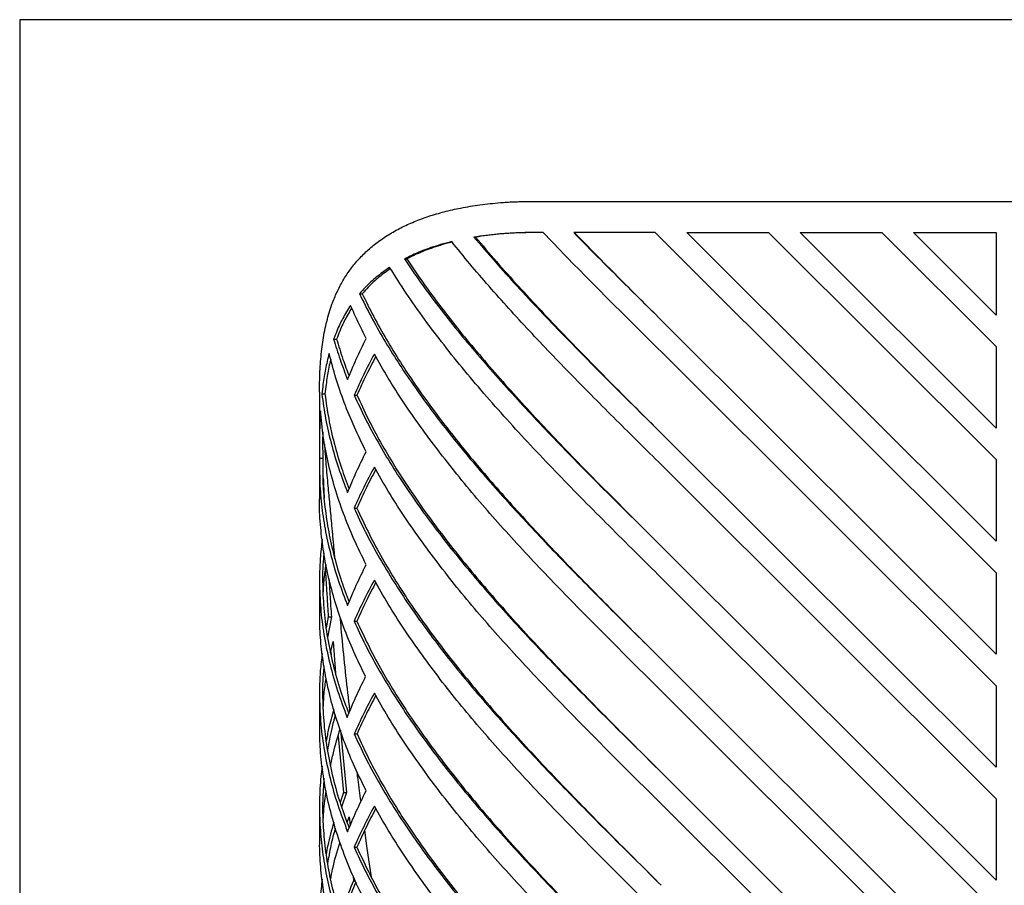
# Model space of a CAD drawing. Header units: millimetres. Extents: x 18 to 3605, y 16 to 2526.
# Tile 6 of 18: x 18 to 649, y 1972 to 2526. Entities that reach past the tile are written whole.
import ezdxf

# ---------------------------------------------------------------- set-up
doc = ezdxf.new("R2010")
doc.units = ezdxf.units.MM
doc.header["$LTSCALE"] = 9
doc.layers.add('SCHIZZI', color=9, linetype='Continuous')

msp = doc.modelspace()

# ---------------------------------------------------------------- linework, layer by layer
for p, q in [((429.49, 2410.14), (879.76, 2410.14)), ((309.39, 2387.24), (310.49, 2387.24)), ((425.59, 2390.13), (373.37, 2390.13)), ((429.49, 2386.28), (425.59, 2390.13)), ((429.49, 2386.28), (644.07, 2172.33)), ((445.87, 2390.13), (498.23, 2390.13)), ((644.07, 2192.56), (445.87, 2390.13)), ((498.23, 2390.13), (644.07, 2244.72)), ((518.49, 2390.13), (570.84, 2390.13)), ((644.07, 2264.95), (518.49, 2390.13)), ((570.84, 2390.13), (644.07, 2317.11)), ((591.12, 2390.13), (644.07, 2390.13)), ((644.07, 2337.33), (591.12, 2390.13)), ((644.07, 2390.13), (644.07, 2337.33)), ((264.86, 2373.31), (266.36, 2373.31)), ((236.12, 2350.99), (237.88, 2350.99)), ((644.07, 2120.17), (429.49, 2334.08)), ((219.54, 2321.89), (221.46, 2321.89)), ((644.07, 2317.11), (644.07, 2264.95)), ((429.49, 2313.9), (644.07, 2099.94)), ((210.49, 2287.97), (210.49, 2254.95)), ((211.96, 2286.79), (213.95, 2286.79)), ((232.7, 2286.03), (234.5, 2286.03)), ((644.07, 2047.78), (429.49, 2261.69)), ((210.57, 2245.68), (212.57, 2245.68)), ((429.49, 2241.52), (644.07, 2027.55)), ((644.07, 2244.72), (644.07, 2192.56)), ((210.49, 2239.53), (210.49, 2219.42)), ((212.8, 2228.66), (212.92, 2233.16)), ((232.66, 2213.74), (234.45, 2213.74)), ((644.07, 1975.39), (429.49, 2189.3)), ((644.07, 2172.33), (644.07, 2120.17)), ((210.49, 2167.48), (210.49, 2147.03)), ((429.49, 2169.12), (644.07, 1955.17)), ((216.13, 2143.96), (214.8, 2136.93)), ((218.08, 2143.96), (215.61, 2130.77)), ((216.13, 2143.96), (218.08, 2143.96)), ((232.66, 2141.35), (234.45, 2141.35)), ((217.62, 2121.06), (219.13, 2128.33)), ((219.13, 2128.33), (220.75, 2108.09)), ((217.73, 2121.62), (217.88, 2119.81)), ((644.07, 1903), (429.49, 2116.91)), ((429.49, 2096.73), (644.07, 1882.78)), ((644.07, 2099.94), (644.07, 2047.78)), ((210.49, 2094.75), (210.49, 2074.64)), ((229.98, 2083.77), (229.92, 2084.24)), ((223.83, 2071.47), (227.75, 2031.59)), ((222.34, 2067.34), (225.89, 2031.59)), ((232.72, 2069.11), (234.52, 2069.11)), ((644.07, 1830.62), (429.49, 2044.52)), ((225.89, 2031.59), (223.7, 2025.06)), ((227.75, 2031.59), (224.63, 2022.2)), ((225.89, 2031.59), (227.75, 2031.59)), ((644.07, 2027.55), (644.07, 1975.39)), ((210.49, 2022.36), (210.49, 2002.25)), ((429.49, 2024.34), (644.07, 1810.39)), ((228.18, 2012.37), (229.42, 2015.91)), ((229.42, 2015.91), (230.08, 2010.21)), ((241.13, 1995.61), (239.54, 2007.53)), ((232.66, 1996.57), (234.45, 1996.57)), ((243.72, 1977.42), (241.13, 1995.61)), ((231.96, 1978.1), (232.32, 1975)), ((232.32, 1975), (233.36, 1975))]:
    msp.add_line(p, q)
for points, knots in [([(210.56, 2287.97), (210.55, 2290.7), (210.52, 2298.04), (211.19, 2309.27), (212.64, 2321.68), (214.98, 2333.38), (218.03, 2343.46), (221.58, 2352.09), (225.41, 2359.41), (229.88, 2366.25), (235.02, 2372.62), (240.84, 2378.51), (247.37, 2383.92), (254.62, 2388.86), (262.58, 2393.31), (271.21, 2397.26), (280.48, 2400.68), (290.37, 2403.59), (301.26, 2406.06), (313.23, 2408.04), (323.29, 2409.11), (330.54, 2409.63), (334.5, 2409.85), (338.46, 2409.99), (342.77, 2410.08), (345.96, 2410.12), (347.71, 2410.14)], [0, 0, 0, 0, 0.035758, 0.095826, 0.155802, 0.215858, 0.276166, 0.321572, 0.366777, 0.411851, 0.456866, 0.501895, 0.54701, 0.592283, 0.637785, 0.683075, 0.728301, 0.773535, 0.818848, 0.869533, 0.920617, 0.936672, 0.952267, 0.96522, 0.980889, 1, 1, 1, 1]), ([(353.9, 2390.14), (351.22, 2390.16), (345.94, 2390.21), (338.29, 2390.03), (331.12, 2389.69), (324.08, 2389.11), (316.86, 2388.31), (311.96, 2387.61), (309.39, 2387.24)], [0, 0, 0, 0, 0.171866, 0.338508, 0.500019, 0.649242, 0.815876, 1, 1, 1, 1]), ([(346.55, 2390.16), (344.05, 2390.12), (339.09, 2390.04), (332.02, 2389.68), (325.04, 2389.11), (317.89, 2388.3), (313.03, 2387.61), (310.49, 2387.24)], [0, 0, 0, 0, 0.19906, 0.39461, 0.575285, 0.77705, 1, 1, 1, 1]), ([(295.18, 2384.37), (292.79, 2383.74), (288.25, 2382.53), (282.1, 2380.61), (276.41, 2378.55), (270.68, 2376.13), (266.89, 2374.3), (264.86, 2373.31)], [0, 0, 0, 0, 0.216597, 0.411089, 0.585507, 0.778168, 1, 1, 1, 1]), ([(295.4, 2384.09), (293.37, 2383.55), (289.22, 2382.44), (283.44, 2380.61), (277.81, 2378.55), (272.13, 2376.13), (268.37, 2374.3), (266.36, 2373.31)], [0, 0, 0, 0, 0.19168, 0.392319, 0.572271, 0.771073, 1, 1, 1, 1]), ([(429.49, 2241.52), (424.67, 2246.28), (415.03, 2255.81), (400.63, 2270.09), (386.36, 2284.37), (372.28, 2298.66), (358.45, 2312.94), (344.93, 2327.23), (331.77, 2341.51), (319.05, 2355.8), (306.77, 2370.08), (299.04, 2379.61), (295.18, 2384.37)], [0, 0, 0, 0, 0.1, 0.2, 0.3, 0.4, 0.5, 0.6, 0.7, 0.8, 0.9, 1, 1, 1, 1]), ([(255.44, 2367.85), (253.9, 2366.8), (250.92, 2364.77), (246.95, 2361.67), (243.3, 2358.51), (239.7, 2354.97), (237.37, 2352.39), (236.12, 2350.99)], [0, 0, 0, 0, 0.210367, 0.40696, 0.583235, 0.774732, 1, 1, 1, 1]), ([(255.94, 2367.08), (254.78, 2366.28), (252.2, 2364.5), (248.61, 2361.67), (245, 2358.51), (241.43, 2354.97), (239.13, 2352.39), (237.88, 2350.99)], [0, 0, 0, 0, 0.168028, 0.375105, 0.560814, 0.762598, 1, 1, 1, 1]), ([(230.43, 2343.54), (229.52, 2342.15), (227.75, 2339.44), (225.46, 2335.39), (223.41, 2331.32), (221.43, 2326.85), (220.2, 2323.64), (219.54, 2321.89)], [0, 0, 0, 0, 0.207362, 0.404969, 0.582095, 0.773006, 1, 1, 1, 1]), ([(231.18, 2341.85), (230.64, 2341.02), (229.26, 2338.87), (227.33, 2335.39), (225.29, 2331.32), (223.33, 2326.85), (222.11, 2323.64), (221.46, 2321.89)], [0, 0, 0, 0, 0.135018, 0.350592, 0.543863, 0.752222, 1, 1, 1, 1]), ([(221.46, 2321.89), (222.74, 2317.58), (225.09, 2309.72), (228.1, 2301.86), (229.46, 2298.32)], [0, 0, 0, 0, 0.548821, 1, 1, 1, 1]), ([(216.65, 2312.75), (216.21, 2311.06), (215.35, 2307.74), (214.31, 2302.83), (213.43, 2297.94), (212.64, 2292.64), (212.2, 2288.85), (211.96, 2286.79)], [0, 0, 0, 0, 0.206263, 0.404239, 0.58168, 0.77238, 1, 1, 1, 1]), ([(246.51, 2310.8), (244.48, 2306.93), (240.15, 2298.67), (236.46, 2290.41), (234.5, 2286.03)], [0, 0, 0, 0, 0.468954, 1, 1, 1, 1]), ([(217.67, 2309.03), (217.55, 2308.57), (217.03, 2306.48), (216.28, 2302.82), (215.4, 2297.94), (214.62, 2292.64), (214.18, 2288.85), (213.95, 2286.79)], [0, 0, 0, 0, 0.065601, 0.298585, 0.507446, 0.731968, 1, 1, 1, 1]), ([(213.95, 2286.79), (214.67, 2281.53), (216.11, 2271), (219.75, 2255.21), (224.08, 2240.19), (227.77, 2230.43), (229.47, 2225.94)], [0, 0, 0, 0, 0.259533, 0.519066, 0.778599, 1, 1, 1, 1]), ([(211.07, 2275.98), (210.92, 2273.12), (210.64, 2267.58), (210.51, 2260.83), (210.48, 2256.05), (210.49, 2252.98), (210.51, 2249.57), (210.55, 2247.07), (210.57, 2245.68)], [0, 0, 0, 0, 0.293356, 0.569054, 0.672607, 0.761112, 0.867014, 1, 1, 1, 1]), ([(212.58, 2262.57), (212.55, 2261.41), (212.49, 2259.21), (212.48, 2256.05), (212.49, 2252.98), (212.51, 2249.57), (212.55, 2247.07), (212.57, 2245.68)], [0, 0, 0, 0, 0.21256, 0.4017436, 0.563457, 0.7569757, 1, 1, 1, 1]), ([(220.42, 2181.06), (220.4, 2181.22), (220.29, 2182.47), (220.08, 2184.91), (219.76, 2188.5), (219.4, 2192.33), (219.03, 2196.28), (218.66, 2200.22), (218.03, 2206.88), (217.14, 2216.19), (215.96, 2228.75), (214.8, 2241.66), (214.15, 2250.39), (213.83, 2254.69)], [0, 0, 0, 0, 0.00622, 0.048125, 0.0949, 0.14566, 0.198009, 0.250138, 0.301423, 0.462329, 0.623255, 0.814776, 1, 1, 1, 1]), ([(212.57, 2245.68), (212.53, 2240.43), (212.46, 2229.94), (213.8, 2214.2), (216.19, 2198.46), (219.76, 2182.72), (224.11, 2167.75), (227.78, 2158.03), (229.47, 2153.55)], [0, 0, 0, 0, 0.170863, 0.341727, 0.51259, 0.683454, 0.854317, 1, 1, 1, 1]), ([(246.5, 2238.41), (244.47, 2234.56), (240.12, 2226.33), (236.42, 2218.11), (234.45, 2213.74)], [0, 0, 0, 0, 0.468946, 1, 1, 1, 1]), ([(212.92, 2233.16), (213.01, 2230.8), (213.18, 2226.51), (213.39, 2222.13), (213.49, 2220.16)], [0, 0, 0, 0, 0.548785, 1, 1, 1, 1]), ([(240.02, 2105.76), (237.42, 2111.07), (232.23, 2121.69), (225.78, 2137.61), (220.37, 2153.54), (216.11, 2169.46), (212.97, 2185.38), (211.13, 2201.31), (210.35, 2212.65), (210.53, 2218.69), (210.56, 2219.42)], [0, 0, 0, 0, 0.140112, 0.280225, 0.420337, 0.56045, 0.700562, 0.840675, 0.980787, 1, 1, 1, 1]), ([(212.2, 2193.49), (211.73, 2189.48), (210.58, 2179.82), (210.31, 2164.5), (211.18, 2147.54), (213.44, 2130.58), (217.03, 2113.62), (221.84, 2096.66), (226.11, 2085.35), (228.25, 2079.7)], [0, 0, 0, 0, 0.105733, 0.254778, 0.403822, 0.552867, 0.701911, 0.850956, 1, 1, 1, 1]), ([(213.29, 2184.86), (213.17, 2183.73), (212.42, 2176.94), (212.36, 2164.5), (213.17, 2147.54), (215.41, 2130.58), (218.97, 2113.62), (223.5, 2097.44), (227.43, 2086.92), (229.25, 2082.05)], [0, 0, 0, 0, 0.033084, 0.198039, 0.362993, 0.527948, 0.692902, 0.857856, 1, 1, 1, 1]), ([(212.86, 2157.79), (213.03, 2161.38), (213.32, 2167.92), (214.31, 2174.46), (214.75, 2177.4)], [0, 0, 0, 0, 0.54909, 1, 1, 1, 1]), ([(214.23, 2173.57), (214.28, 2172.86), (214.43, 2170.43), (214.68, 2166.52), (214.98, 2161.66), (215.31, 2156.55), (215.69, 2150.59), (215.97, 2146.28), (216.13, 2143.96)], [0, 0, 0, 0, 0.072035, 0.248025, 0.398567, 0.565122, 0.765598, 1, 1, 1, 1]), ([(216.5, 2168.71), (216.55, 2167.89), (216.69, 2165.6), (216.94, 2161.66), (217.26, 2156.55), (217.64, 2150.59), (217.92, 2146.28), (218.08, 2143.96)], [0, 0, 0, 0, 0.09923, 0.279548, 0.479057, 0.719206, 1, 1, 1, 1]), ([(246.5, 2166.02), (244.47, 2162.17), (240.12, 2153.94), (236.42, 2145.72), (234.45, 2141.35)], [0, 0, 0, 0, 0.468946, 1, 1, 1, 1]), ([(240.37, 2032.67), (237.89, 2037.7), (232.93, 2047.77), (226.69, 2062.87), (221.38, 2077.96), (217.09, 2093.06), (213.83, 2108.16), (211.66, 2123.26), (210.55, 2136.22), (210.6, 2144.14), (210.62, 2147.03)], [0, 0, 0, 0, 0.1320297, 0.2640594, 0.3960892, 0.5281189, 0.6601486, 0.7921783, 0.924208, 1, 1, 1, 1]), ([(229.92, 2084.24), (228.25, 2098.97), (225.97, 2118.95), (224.2, 2138.92), (223.74, 2144.16)], [0, 0, 0, 0, 0.737538, 1, 1, 1, 1]), ([(212.2, 2120.56), (211.75, 2116.9), (210.6, 2107.51), (210.3, 2092.39), (211.14, 2075.21), (213.41, 2058.02), (217.04, 2040.83), (221.94, 2023.65), (226.3, 2012.19), (228.48, 2006.46)], [0, 0, 0, 0, 0.096184, 0.24682, 0.397456, 0.548092, 0.698728, 0.849364, 1, 1, 1, 1]), ([(213.34, 2112.76), (213.22, 2111.7), (212.45, 2104.91), (212.35, 2092.39), (213.12, 2075.21), (215.38, 2058.02), (218.99, 2040.83), (223.59, 2024.42), (227.61, 2013.74), (229.47, 2008.79)], [0, 0, 0, 0, 0.030524, 0.195837, 0.36115, 0.526463, 0.691776, 0.857089, 1, 1, 1, 1]), ([(212.88, 2084.81), (213, 2088.11), (213.23, 2094.77), (214.24, 2101.42), (214.74, 2104.77)], [0, 0, 0, 0, 0.496606, 1, 1, 1, 1]), ([(246.5, 2093.64), (244.48, 2089.8), (240.16, 2081.63), (236.47, 2073.45), (234.52, 2069.11)], [0, 0, 0, 0, 0.468767, 1, 1, 1, 1]), ([(219.62, 2084.76), (218.44, 2080.67), (216.49, 2073.92), (215.25, 2067.16), (214.76, 2064.5)], [0, 0, 0, 0, 0.6059681, 1, 1, 1, 1]), ([(220.61, 2081.27), (219.8, 2078.34), (217.68, 2070.74), (216.36, 2063.15), (215.55, 2058.48)], [0, 0, 0, 0, 0.385432, 1, 1, 1, 1]), ([(240.37, 1960.28), (237.62, 1965.88), (232.13, 1977.08), (225.37, 1993.89), (219.77, 2010.69), (215.44, 2027.5), (212.44, 2044.3), (210.72, 2060.02), (210.63, 2070.13), (210.59, 2074.64)], [0, 0, 0, 0, 0.146946, 0.293891, 0.440837, 0.587782, 0.734728, 0.881673, 1, 1, 1, 1]), ([(217.57, 2048.59), (218.14, 2051.36), (219.75, 2059.25), (222.18, 2067.15), (223.75, 2072.27)], [0, 0, 0, 0, 0.351308, 1, 1, 1, 1]), ([(212.21, 2048.45), (211.91, 2046.21), (210.91, 2038.84), (210.38, 2026.35), (210.59, 2010.97), (211.98, 1995.59), (214.45, 1980.21), (218.02, 1964.83), (222.59, 1949.45), (226.51, 1939.2), (228.48, 1934.07)], [0, 0, 0, 0, 0.0587516, 0.1932157, 0.3276797, 0.4621438, 0.5966078, 0.7310719, 0.8655359, 1, 1, 1, 1]), ([(237.09, 2025.83), (236.43, 2030.53), (235.56, 2036.79), (234.82, 2043.06), (234.64, 2044.62)], [0, 0, 0, 0, 0.750009, 1, 1, 1, 1]), ([(213.3, 2040.64), (212.97, 2035.87), (212.29, 2025.98), (212.62, 2010.97), (213.96, 1995.59), (216.41, 1980.21), (219.96, 1964.83), (224.23, 1950.22), (227.82, 1940.74), (229.47, 1936.39)], [0, 0, 0, 0, 0.137095, 0.284618, 0.43214, 0.579663, 0.727185, 0.874708, 1, 1, 1, 1]), ([(212.76, 2012.26), (213, 2016.9), (213.35, 2023.68), (214.41, 2030.45), (214.75, 2032.59)], [0, 0, 0, 0, 0.684547, 1, 1, 1, 1]), ([(246.5, 2021.25), (244.47, 2017.39), (240.12, 2009.17), (236.42, 2000.94), (234.45, 1996.57)], [0, 0, 0, 0, 0.468948, 1, 1, 1, 1]), ([(219.58, 2012.26), (218.17, 2007.38), (216.22, 2000.59), (215.06, 1993.8), (214.73, 1991.9)], [0, 0, 0, 0, 0.71966, 1, 1, 1, 1]), ([(220.61, 2008.81), (219.58, 2005.07), (217.49, 1997.51), (216.27, 1989.95), (215.65, 1986.12)], [0, 0, 0, 0, 0.493823, 1, 1, 1, 1]), ([(240.37, 1887.89), (237.85, 1893.01), (232.81, 1903.25), (226.49, 1918.62), (221.12, 1933.99), (216.82, 1949.35), (213.58, 1964.72), (211.49, 1980.08), (210.49, 1992.59), (210.59, 1999.98), (210.62, 2002.25)], [0, 0, 0, 0, 0.134353, 0.268706, 0.403058, 0.537411, 0.671764, 0.806117, 0.94047, 1, 1, 1, 1]), ([(217.55, 1976.01), (217.98, 1978.18), (219.51, 1985.91), (221.62, 1993.77), (223.63, 1999.46), (223.67, 1999.59)], [0, 0, 0, 0, 0.27549, 0.983933, 1, 1, 1, 1]), ([(212.2, 1976), (211.72, 1971.88), (210.56, 1962.09), (210.32, 1946.63), (211.22, 1929.64), (213.51, 1912.65), (217.15, 1895.66), (222.01, 1878.67), (226.32, 1867.35), (228.48, 1861.68)], [0, 0, 0, 0, 0.108297, 0.256914, 0.405531, 0.554148, 0.702766, 0.851383, 1, 1, 1, 1]), ([(232.32, 1975), (230.1, 1969.84), (226.9, 1962.43), (224.45, 1955.02), (223.71, 1952.76)], [0, 0, 0, 0, 0.695881, 1, 1, 1, 1]), ([(233.78, 1974.14), (231.71, 1969.27), (228.27, 1961.16), (225.64, 1953.05), (224.59, 1949.81)], [0, 0, 0, 0, 0.600508, 1, 1, 1, 1])]:
    msp.add_open_spline(points, degree=3, knots=knots)
for points in [[(347.71, 2410.14), (352.94, 2410.14), (363.39, 2410.14), (379.6, 2410.14), (396.06, 2410.14), (412.72, 2410.14), (423.9, 2410.14), (429.49, 2410.14)], [(309.39, 2387.24), (313.88, 2382.01), (322.86, 2371.55), (337.06, 2355.85), (351.7, 2340.16), (366.76, 2324.47), (382.15, 2308.77), (397.79, 2293.08), (413.6, 2277.38), (424.19, 2266.92), (429.49, 2261.69)], [(310.49, 2387.24), (314.94, 2382.01), (323.83, 2371.55), (337.9, 2355.85), (352.41, 2340.16), (367.34, 2324.47), (382.58, 2308.77), (398.08, 2293.08), (413.74, 2277.38), (424.24, 2266.92), (429.49, 2261.69)], [(429.49, 2313.9), (424.34, 2318.98), (414.05, 2329.14), (398.69, 2344.39), (383.49, 2359.64), (368.5, 2374.89), (358.77, 2385.05), (353.9, 2390.14)], [(373.37, 2390.13), (377.96, 2385.46), (387.15, 2376.12), (401.17, 2362.11), (415.3, 2348.09), (424.76, 2338.75), (429.49, 2334.08)], [(373.88, 2390.13), (378.43, 2385.46), (387.54, 2376.12), (401.43, 2362.11), (415.43, 2348.09), (424.8, 2338.75), (429.49, 2334.08)], [(264.86, 2373.31), (268.35, 2368.2), (275.33, 2357.98), (286.81, 2342.65), (298.94, 2327.31), (311.74, 2311.98), (325.13, 2296.64), (339.04, 2281.31), (353.41, 2265.97), (368.16, 2250.64), (383.22, 2235.3), (398.51, 2219.97), (413.96, 2204.63), (424.31, 2194.41), (429.49, 2189.3)], [(266.36, 2373.31), (269.82, 2368.2), (276.74, 2357.98), (288.11, 2342.65), (300.13, 2327.31), (312.81, 2311.98), (326.08, 2296.64), (339.87, 2281.31), (354.11, 2265.97), (368.72, 2250.64), (383.64, 2235.3), (398.8, 2219.97), (414.1, 2204.63), (424.36, 2194.41), (429.49, 2189.3)], [(429.49, 2169.12), (423.9, 2174.64), (412.72, 2185.68), (396.06, 2202.24), (379.59, 2218.8), (363.41, 2235.36), (347.62, 2251.92), (332.31, 2268.49), (317.57, 2285.05), (303.48, 2301.61), (290.13, 2318.17), (277.61, 2334.73), (265.91, 2351.29), (258.93, 2362.33), (255.44, 2367.85)], [(236.12, 2350.99), (238.52, 2346.12), (243.32, 2336.36), (251.62, 2321.73), (260.67, 2307.1), (270.5, 2292.47), (281.06, 2277.84), (292.3, 2263.21), (304.16, 2248.58), (316.6, 2233.95), (329.56, 2219.32), (342.97, 2204.69), (356.77, 2190.06), (370.91, 2175.43), (385.32, 2160.8), (399.93, 2146.17), (414.67, 2131.54), (424.55, 2121.79), (429.49, 2116.91)], [(237.88, 2350.99), (240.26, 2346.12), (245.02, 2336.36), (253.25, 2321.73), (262.21, 2307.1), (271.96, 2292.47), (282.42, 2277.84), (293.55, 2263.21), (305.31, 2248.58), (317.63, 2233.95), (330.47, 2219.32), (343.76, 2204.69), (357.44, 2190.06), (371.45, 2175.43), (385.72, 2160.8), (400.2, 2146.17), (414.81, 2131.54), (424.59, 2121.79), (429.49, 2116.91)], [(240.37, 2322.22), (238.6, 2325.77), (235.05, 2332.88), (231.97, 2339.99), (230.43, 2343.54)], [(228.48, 2296.01), (230.28, 2300.38), (233.89, 2309.12), (238.21, 2317.85), (240.37, 2322.22)], [(219.54, 2321.89), (220.84, 2317.58), (223.46, 2308.95), (226.8, 2300.33), (228.48, 2296.01)], [(240.37, 2249.83), (237.79, 2255.07), (232.63, 2265.56), (226.21, 2281.29), (220.72, 2297.02), (218.01, 2307.5), (216.65, 2312.75)], [(245.62, 2312.34), (243.29, 2307.95), (238.64, 2299.18), (234.68, 2290.41), (232.7, 2286.03)], [(429.49, 2096.73), (424.29, 2101.86), (413.9, 2112.13), (398.39, 2127.53), (383.04, 2142.93), (367.92, 2158.33), (353.11, 2173.73), (338.7, 2189.13), (324.74, 2204.53), (311.31, 2219.93), (298.48, 2235.33), (286.31, 2250.73), (274.87, 2266.13), (264.23, 2281.53), (254.35, 2296.93), (248.53, 2307.2), (245.62, 2312.34)], [(211.96, 2286.79), (212.69, 2281.53), (214.15, 2271), (217.81, 2255.21), (222.44, 2239.41), (226.46, 2228.89), (228.48, 2223.62)], [(232.7, 2286.03), (235.03, 2281), (239.69, 2270.94), (247.85, 2255.84), (256.83, 2240.75), (266.67, 2225.65), (277.29, 2210.56), (288.66, 2195.47), (300.71, 2180.37), (313.39, 2165.28), (326.63, 2150.18), (340.38, 2135.09), (354.56, 2119.99), (369.1, 2104.9), (383.94, 2089.81), (399, 2074.71), (414.2, 2059.62), (424.39, 2049.56), (429.49, 2044.52)], [(234.5, 2286.03), (236.81, 2281), (241.42, 2270.94), (249.51, 2255.84), (258.4, 2240.75), (268.15, 2225.65), (278.68, 2210.56), (289.94, 2195.47), (301.89, 2180.37), (314.45, 2165.28), (327.57, 2150.18), (341.19, 2135.09), (355.24, 2119.99), (369.65, 2104.9), (384.35, 2089.81), (399.28, 2074.71), (414.34, 2059.62), (424.44, 2049.56), (429.49, 2044.52)], [(240.37, 2177.44), (237.68, 2182.92), (232.31, 2193.86), (225.67, 2210.29), (220.12, 2226.71), (215.82, 2243.13), (212.65, 2259.55), (211.6, 2270.5), (211.07, 2275.98)], [(228.48, 2223.62), (230.28, 2227.99), (233.89, 2236.73), (238.21, 2245.46), (240.37, 2249.83)], [(210.57, 2245.68), (210.53, 2240.43), (210.46, 2229.94), (211.81, 2214.2), (214.22, 2198.46), (217.82, 2182.72), (222.46, 2166.98), (226.47, 2156.48), (228.48, 2151.23)], [(245.62, 2239.95), (243.28, 2235.58), (238.62, 2226.84), (234.64, 2218.11), (232.66, 2213.74)], [(429.49, 2024.34), (424.29, 2029.47), (413.9, 2039.74), (398.39, 2055.14), (383.04, 2070.54), (367.92, 2085.94), (353.11, 2101.34), (338.7, 2116.74), (324.74, 2132.14), (311.31, 2147.54), (298.48, 2162.94), (286.31, 2178.34), (274.87, 2193.75), (264.23, 2209.15), (254.35, 2224.55), (248.53, 2234.81), (245.62, 2239.95)], [(232.66, 2213.74), (234.98, 2208.71), (239.64, 2198.64), (247.8, 2183.54), (256.78, 2168.44), (266.61, 2153.34), (277.24, 2138.24), (288.61, 2123.14), (300.66, 2108.04), (313.35, 2092.94), (326.59, 2077.84), (340.34, 2062.74), (354.53, 2047.64), (369.08, 2032.54), (383.92, 2017.44), (398.98, 2002.33), (414.2, 1987.23), (424.39, 1977.17), (429.49, 1972.13)], [(234.45, 2213.74), (236.76, 2208.71), (241.37, 2198.64), (249.46, 2183.54), (258.35, 2168.44), (268.1, 2153.34), (278.63, 2138.24), (289.9, 2123.14), (301.84, 2108.04), (314.41, 2092.94), (327.53, 2077.84), (341.16, 2062.74), (355.21, 2047.64), (369.63, 2032.54), (384.34, 2017.44), (399.26, 2002.33), (414.34, 1987.23), (424.44, 1977.17), (429.49, 1972.13)], [(228.48, 2151.23), (230.28, 2155.6), (233.89, 2164.34), (238.21, 2173.07), (240.37, 2177.44)], [(245.62, 2167.56), (243.28, 2163.19), (238.62, 2154.45), (234.64, 2145.72), (232.66, 2141.35)], [(429.49, 1951.95), (424.29, 1957.09), (413.9, 1967.35), (398.39, 1982.75), (383.04, 1998.15), (367.92, 2013.55), (353.11, 2028.95), (338.7, 2044.35), (324.74, 2059.75), (311.31, 2075.16), (298.48, 2090.56), (286.31, 2105.96), (274.87, 2121.36), (264.23, 2136.76), (254.35, 2152.16), (248.53, 2162.42), (245.62, 2167.56)], [(232.66, 2141.35), (234.98, 2136.32), (239.64, 2126.25), (247.8, 2111.15), (256.78, 2096.05), (266.61, 2080.95), (277.24, 2065.85), (288.61, 2050.75), (300.66, 2035.65), (313.35, 2020.55), (326.59, 2005.45), (340.34, 1990.35), (354.53, 1975.25), (369.08, 1960.15), (383.92, 1945.05), (398.98, 1929.95), (414.2, 1914.85), (424.39, 1904.78), (429.49, 1899.75)], [(234.45, 2141.35), (236.76, 2136.32), (241.37, 2126.25), (249.46, 2111.15), (258.35, 2096.05), (268.1, 2080.95), (278.63, 2065.85), (289.9, 2050.75), (301.84, 2035.65), (314.41, 2020.55), (327.53, 2005.45), (341.16, 1990.35), (355.21, 1975.25), (369.63, 1960.15), (384.34, 1945.05), (399.26, 1929.95), (414.34, 1914.85), (424.44, 1904.78), (429.49, 1899.75)], [(228.25, 2079.7), (230.04, 2084.04), (233.61, 2092.73), (237.88, 2101.42), (240.02, 2105.76)], [(245.62, 2095.17), (243.3, 2090.83), (238.66, 2082.14), (234.7, 2073.45), (232.72, 2069.11)], [(429.49, 1879.57), (424.29, 1884.7), (413.9, 1894.97), (398.39, 1910.37), (383.04, 1925.77), (367.92, 1941.17), (353.11, 1956.57), (338.7, 1971.97), (324.74, 1987.37), (311.31, 2002.77), (298.48, 2018.17), (286.31, 2033.57), (274.87, 2048.97), (264.23, 2064.37), (254.35, 2079.77), (248.53, 2090.04), (245.62, 2095.17)], [(232.72, 2069.11), (235.05, 2064.07), (239.71, 2054.01), (247.87, 2038.91), (256.85, 2023.8), (266.69, 2008.7), (277.31, 1993.6), (288.68, 1978.5), (300.73, 1963.4), (313.41, 1948.3), (326.65, 1933.2), (340.39, 1918.1), (354.57, 1903), (369.11, 1887.9), (383.95, 1872.8), (399, 1857.69), (414.21, 1842.59), (424.39, 1832.53), (429.49, 1827.49)], [(234.52, 2069.11), (236.82, 2064.07), (241.44, 2054.01), (249.53, 2038.91), (258.43, 2023.8), (268.17, 2008.7), (278.7, 1993.6), (289.96, 1978.5), (301.91, 1963.4), (314.47, 1948.3), (327.59, 1933.2), (341.21, 1918.1), (355.25, 1903), (369.66, 1887.9), (384.36, 1872.8), (399.28, 1857.69), (414.35, 1842.59), (424.44, 1832.53), (429.49, 1827.49)], [(228.48, 2006.46), (230.28, 2010.83), (233.89, 2019.56), (238.21, 2028.3), (240.37, 2032.67)], [(245.62, 2022.78), (243.28, 2018.41), (238.62, 2009.68), (234.64, 2000.94), (232.66, 1996.57)], [(429.49, 1807.18), (424.29, 1812.31), (413.9, 1822.58), (398.39, 1837.98), (383.04, 1853.38), (367.92, 1868.78), (353.11, 1884.18), (338.7, 1899.58), (324.74, 1914.98), (311.31, 1930.38), (298.48, 1945.78), (286.31, 1961.18), (274.87, 1976.58), (264.23, 1991.98), (254.35, 2007.38), (248.53, 2017.65), (245.62, 2022.78)], [(232.66, 1996.57), (234.98, 1991.54), (239.64, 1981.47), (247.8, 1966.37), (256.78, 1951.27), (266.61, 1936.17), (277.24, 1921.07), (288.61, 1905.97), (300.66, 1890.87), (313.35, 1875.77), (326.59, 1860.67), (340.34, 1845.57), (354.53, 1830.47), (369.08, 1815.37), (383.92, 1800.27), (398.98, 1785.17), (414.2, 1770.07), (424.39, 1760), (429.49, 1754.97)], [(234.45, 1996.57), (236.76, 1991.54), (241.37, 1981.47), (249.46, 1966.37), (258.35, 1951.27), (268.1, 1936.17), (278.63, 1921.07), (289.89, 1905.97), (301.84, 1890.87), (314.41, 1875.77), (327.53, 1860.67), (341.16, 1845.57), (355.21, 1830.47), (369.63, 1815.37), (384.33, 1800.27), (399.26, 1785.17), (414.34, 1770.07), (424.44, 1760), (429.49, 1754.97)]]:
    msp.add_open_spline(points, degree=3)
at = {"layer": 'SCHIZZI', "color": 7, "true_color": 0xffffff}
msp.add_lwpolyline([(3605.42, 15.52), (3605.25, 2526.48), (18.34, 2526.48), (18.34, 15.52)], close=True, dxfattribs=at)

doc.saveas('drawing.dxf')
